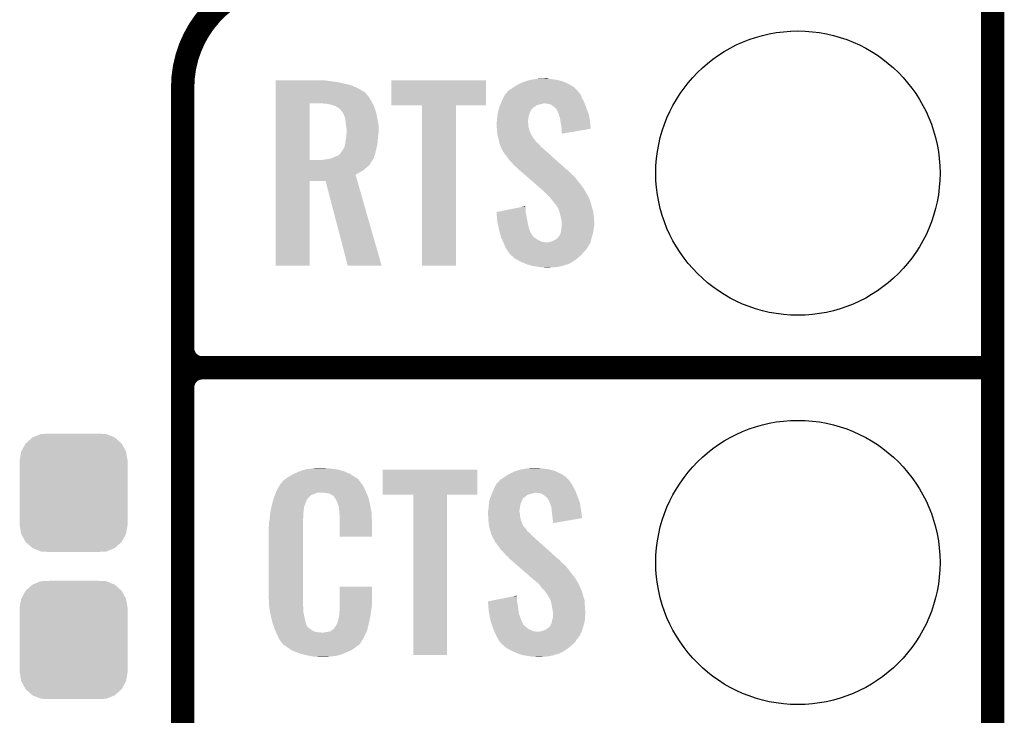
# Model space of a CAD drawing. Extents: x -1.3 to 24.2, y -3.9 to 53.4.
# Tile 25 of 45: x 17.8 to 24.2, y 14.2 to 18.8. Entities that reach past the tile are written whole.
import ezdxf

# ---------------------------------------------------------------- set-up
doc = ezdxf.new("R2010")
doc.units = 0
doc.layers.get('0').update_dxf_attribs({"linetype": 'CONTINUOUS'})
for name, color, linetype in [('LTE_IOT_24_CLICK_V101_GKO', 9, 'CONTINUOUS'), ('LTE_IOT_24_CLICK_V101_GTO', 11, 'CONTINUOUS'), ('LTE_IOT_24_CLICK_V101_GTS', 8, 'CONTINUOUS')]:
    doc.layers.add(name, color=color, linetype=linetype)

# ---------------------------------------------------------------- blocks, each defined once
blk = doc.blocks.new('CUSTOM_107')
for points in [[(-0.20803, 0.383392), (-0.154122, 0.38608), (0.212412, 0.383392), (0.154132, 0.38608)], [(-0.313432, 0.320688), (-0.312264, 0.321732), (0.313176, 0.320688), (0.312592, 0.321732)], [(-0.312264, 0.321732), (-0.26893, 0.360448), (0.312592, 0.321732), (0.268592, 0.360448)], [(-0.26893, 0.360448), (-0.267216, 0.361152), (0.268592, 0.360448), (0.26779, 0.361152)], [(-0.267216, 0.361152), (-0.213724, 0.383108), (0.26779, 0.361152), (0.21312, 0.383108)], [(-0.213724, 0.383108), (-0.20803, 0.383392), (0.21312, 0.383108), (0.212412, 0.383392)], [(-0.35179, 0.21082), (-0.342144, 0.268372), (0.35179, 0.21082), (0.34192, 0.268372)], [(-0.342144, 0.268372), (-0.341452, 0.269636), (0.34192, 0.268372), (0.341702, 0.269636)], [(-0.341452, 0.269636), (-0.313432, 0.320688), (0.341702, 0.269636), (0.313176, 0.320688)], [(-0.35179, 0.20955), (-0.35179, 0.21082), (0.35179, 0.20955), (0.35179, 0.21082)], [(-0.35179, -0.20955), (-0.35179, 0.20955), (0.35179, -0.20955), (0.35179, 0.20955)], [(-0.35179, -0.21082), (-0.35179, -0.20955), (0.35179, -0.21082), (0.35179, -0.20955)], [(-0.34192, -0.268358), (-0.35179, -0.21082), (0.342148, -0.268358), (0.35179, -0.21082)], [(-0.341702, -0.269636), (-0.34192, -0.268358), (0.341446, -0.269636), (0.342148, -0.268358)], [(-0.313184, -0.320676), (-0.341702, -0.269636), (0.31344, -0.320676), (0.341446, -0.269636)], [(-0.312594, -0.321732), (-0.313184, -0.320676), (0.312258, -0.321732), (0.31344, -0.320676)], [(-0.268602, -0.36044), (-0.312594, -0.321732), (0.26894, -0.36044), (0.312258, -0.321732)], [(-0.267792, -0.361154), (-0.268602, -0.36044), (0.2672, -0.361154), (0.26894, -0.36044)], [(-0.213136, -0.383104), (-0.267792, -0.361154), (0.213734, -0.383104), (0.2672, -0.361154)], [(-0.212414, -0.383394), (-0.213136, -0.383104), (0.207926, -0.383394), (0.213734, -0.383104)], [(-0.154122, -0.38608), (-0.212414, -0.383394), (0.154132, -0.38608), (0.207926, -0.383394)]]:
    blk.add_solid(points)
blk = doc.blocks.new('ROUND_108')
blk.add_circle((0, 0), 0.9271)

msp = doc.modelspace()

# ---------------------------------------------------------------- linework, layer by layer
at = {"layer": 'LTE_IOT_24_CLICK_V101_GKO', "const_width": 0.1524}
msp.add_lwpolyline([(24.13, -1.27), (24.13, 51.054)], dxfattribs=at)
at = {"layer": 'LTE_IOT_24_CLICK_V101_GTO', "const_width": 0.1524}
for points in [[(19.558, 19.05, 0.4142136), (18.8468, 18.3388)], [(18.8468, 16.637, 0.4142136), (18.9738, 16.51)], [(18.9738, 16.51, 0.4142136), (18.8468, 16.383)], [(18.9738, 16.51, 0.4142136), (18.8468, 16.383)]]:
    msp.add_lwpolyline(points, format="xyb", dxfattribs=at)
for points in [[(18.8468, -0.5588), (18.8468, 18.3388)], [(18.9738, 16.51), (24.13, 16.51)], [(18.9738, 16.51), (24.13, 16.51)], [(18.8468, 14.097), (18.8468, 16.383)]]:
    msp.add_lwpolyline(points, dxfattribs=at)
at = {"layer": 'LTE_IOT_24_CLICK_V101_GTO'}
for points in [[(19.453882, 18.38198), (19.453884, 18.38452), (19.79168, 18.38198), (19.776442, 18.38452)], [(19.453882, 18.37436), (19.453882, 18.38198), (19.852638, 18.37436), (19.79168, 18.38198)], [(19.453882, 18.354038), (19.453882, 18.37436), (19.944082, 18.354038), (19.852638, 18.37436)], [(20.20824, 18.221984), (20.208262, 18.384496), (20.825436, 18.221984), (20.82546, 18.384496)], [(20.208262, 18.384496), (20.208264, 18.38452), (20.82546, 18.384496), (20.208264, 18.38452)], [(21.036282, 18.35912), (21.069302, 18.374362), (21.36902, 18.35912), (21.33636, 18.374362)], [(21.069302, 18.374362), (21.077424, 18.3769), (21.33636, 18.374362), (21.33092, 18.3769)], [(21.077424, 18.3769), (21.10994, 18.38706), (21.33092, 18.3769), (21.295362, 18.38706)], [(21.10994, 18.38706), (21.142114, 18.39214), (21.295362, 18.38706), (21.2598, 18.39214)], [(21.142114, 18.39214), (21.158202, 18.39468), (21.2598, 18.39214), (21.234402, 18.39468)], [(21.158202, 18.39468), (21.209, 18.39722), (21.234402, 18.39468), (21.224242, 18.39722)], [(19.453882, 18.33372), (19.453882, 18.354038), (19.9898, 18.33372), (19.944082, 18.354038)], [(19.453882, 18.310858), (19.453882, 18.33372), (20.030438, 18.310858), (19.9898, 18.33372)], [(19.453882, 18.29816), (19.453882, 18.310858), (20.04314, 18.29816), (20.030438, 18.310858)], [(20.959026, 18.303242), (20.963676, 18.308316), (21.432522, 18.303242), (21.429982, 18.308316)], [(20.963676, 18.308316), (20.975324, 18.321022), (21.429982, 18.308316), (21.418336, 18.321022)], [(20.975324, 18.321022), (20.980398, 18.32356), (21.418336, 18.321022), (21.41601, 18.32356)], [(20.980398, 18.32356), (20.9931, 18.331178), (21.41601, 18.32356), (21.409028, 18.331178)], [(20.9931, 18.331178), (21.003764, 18.338798), (21.409028, 18.331178), (21.402042, 18.338798)], [(21.003764, 18.338798), (21.010878, 18.34388), (21.402042, 18.338798), (21.393786, 18.34388)], [(21.010878, 18.34388), (21.036282, 18.35912), (21.393786, 18.34388), (21.36902, 18.35912)], [(19.45388, 18.277838), (19.453882, 18.29816), (20.060922, 18.277838), (20.04314, 18.29816)], [(19.45388, 18.25244), (19.45388, 18.277838), (20.07616, 18.25244), (20.060922, 18.277838)], [(19.45388, 18.23466), (19.45388, 18.25244), (20.085734, 18.23466), (20.07616, 18.25244)], [(20.921978, 18.23466), (20.926332, 18.244818), (21.46917, 18.23466), (21.46554, 18.244818)], [(20.926332, 18.244818), (20.9296, 18.25244), (21.46554, 18.244818), (21.461384, 18.25244)], [(20.9296, 18.25244), (20.939082, 18.272758), (21.461384, 18.25244), (21.4503, 18.272758)], [(20.939082, 18.272758), (20.947382, 18.290538), (21.4503, 18.272758), (21.443632, 18.290538)], [(20.947382, 18.290538), (20.949708, 18.293076), (21.443632, 18.290538), (21.44268, 18.293076)], [(20.949708, 18.293076), (20.959026, 18.303242), (21.44268, 18.293076), (21.432522, 18.303242)], [(19.453872, 17.866382), (19.45388, 18.23466), (19.67484, 17.866382), (19.674862, 18.23466)], [(19.7866, 18.23212), (19.75612, 18.23466), (20.087102, 18.23212), (20.085734, 18.23466)], [(19.814542, 18.227038), (19.7866, 18.23212), (20.089838, 18.227038), (20.087102, 18.23212)], [(19.8374, 18.21942), (19.814542, 18.227038), (20.09394, 18.21942), (20.089838, 18.227038)], [(19.837404, 18.219418), (19.8374, 18.21942), (20.09394, 18.219418), (20.09394, 18.21942)], [(19.852638, 18.2118), (19.837404, 18.219418), (20.09648, 18.2118), (20.09394, 18.219418)], [(19.86534, 18.20418), (19.852638, 18.2118), (20.09902, 18.20418), (20.09648, 18.2118)], [(19.875502, 18.196554), (19.86534, 18.20418), (20.101562, 18.196554), (20.09902, 18.20418)], [(19.878042, 18.19148), (19.875502, 18.196554), (20.103254, 18.19148), (20.101562, 18.196554)], [(19.88058, 18.18894), (19.878042, 18.19148), (20.1041, 18.18894), (20.103254, 18.19148)], [(19.891468, 18.173698), (19.88058, 18.18894), (20.10918, 18.173698), (20.1041, 18.18894)], [(20.408876, 18.22196), (20.20824, 18.221984), (20.825436, 18.22196), (20.825436, 18.221984)], [(20.408878, 18.221936), (20.408876, 18.22196), (20.62988, 18.221936), (20.825436, 18.22196)], [(20.4089, 17.175504), (20.408878, 18.221936), (20.629856, 17.175504), (20.62988, 18.221936)], [(20.902636, 18.171158), (20.9042, 18.181322), (21.10994, 18.171158), (21.115022, 18.181322)], [(20.9042, 18.181322), (20.9071, 18.191478), (21.115022, 18.181322), (21.1201, 18.191478)], [(20.9071, 18.191478), (20.909278, 18.199096), (21.1201, 18.191478), (21.125182, 18.199096)], [(20.909278, 18.199096), (20.910002, 18.201634), (21.125182, 18.199096), (21.130244, 18.201634)], [(20.910002, 18.201634), (20.910728, 18.20417), (21.130244, 18.201634), (21.13026, 18.20417)], [(20.910728, 18.20417), (20.912908, 18.2118), (21.13026, 18.20417), (21.14042, 18.2118)], [(20.912908, 18.2118), (20.91436, 18.216882), (21.14042, 18.2118), (21.148042, 18.216882)], [(20.91436, 18.216882), (20.916534, 18.221958), (21.148042, 18.216882), (21.155656, 18.221958)], [(20.916534, 18.221958), (20.919802, 18.22958), (21.155656, 18.221958), (21.18106, 18.22958)], [(20.919802, 18.22958), (20.92089, 18.23212), (21.18106, 18.22958), (21.193758, 18.23212)], [(20.92089, 18.23212), (20.921978, 18.234658), (21.193758, 18.23212), (21.201378, 18.234658)], [(20.921978, 18.234658), (20.921978, 18.23466), (21.201378, 18.234658), (21.208998, 18.23466)], [(21.229318, 18.23212), (21.208998, 18.23466), (21.470076, 18.23212), (21.46917, 18.23466)], [(21.249638, 18.227042), (21.229318, 18.23212), (21.47189, 18.227042), (21.470076, 18.23212)], [(21.271866, 18.20926), (21.249638, 18.227042), (21.47824, 18.20926), (21.47189, 18.227042)], [(21.27504, 18.20672), (21.271866, 18.20926), (21.479256, 18.20672), (21.47824, 18.20926)], [(21.285194, 18.1991), (21.27504, 18.20672), (21.482304, 18.1991), (21.479256, 18.20672)], [(21.287738, 18.188946), (21.285194, 18.1991), (21.486366, 18.188946), (21.482304, 18.1991)], [(21.292814, 18.183866), (21.287738, 18.188946), (21.488398, 18.183866), (21.486366, 18.188946)], [(21.29282, 18.181324), (21.292814, 18.183866), (21.489414, 18.181324), (21.488398, 18.183866)], [(21.296632, 18.171158), (21.29282, 18.181324), (21.49348, 18.171158), (21.489414, 18.181324)], [(19.89328, 18.17116), (19.891468, 18.173698), (20.109688, 18.17116), (20.10918, 18.173698)], [(19.90344, 18.148298), (19.89328, 18.17116), (20.114262, 18.148298), (20.109688, 18.17116)], [(19.90852, 18.12544), (19.90344, 18.148298), (20.118832, 18.12544), (20.114262, 18.148298)], [(19.908838, 18.1229), (19.90852, 18.12544), (20.11934, 18.1229), (20.118832, 18.12544)], [(19.91106, 18.10512), (19.908838, 18.1229), (20.122574, 18.10512), (20.11934, 18.1229)], [(20.89404, 18.112742), (20.895944, 18.120358), (21.09978, 18.112742), (21.09978, 18.120358)], [(20.89404, 18.110198), (20.89404, 18.112742), (21.09978, 18.110198), (21.09978, 18.112742)], [(20.895944, 18.120358), (20.89658, 18.122902), (21.09978, 18.120358), (21.100096, 18.122902)], [(20.89658, 18.122902), (20.898356, 18.14068), (21.100096, 18.122902), (21.10232, 18.14068)], [(20.898356, 18.14068), (20.89912, 18.1483), (21.10232, 18.14068), (21.10359, 18.1483)], [(20.89912, 18.1483), (20.900292, 18.15592), (21.10359, 18.1483), (21.10486, 18.15592)], [(20.900292, 18.15592), (20.902636, 18.171158), (21.10486, 18.15592), (21.10994, 18.171158)], [(21.30044, 18.161), (21.296632, 18.171158), (21.49562, 18.161), (21.49348, 18.171158)], [(21.308058, 18.138142), (21.30044, 18.161), (21.500432, 18.138142), (21.49562, 18.161)], [(21.310466, 18.122898), (21.308058, 18.138142), (21.50364, 18.122898), (21.500432, 18.138142)], [(21.31568, 18.08988), (21.310466, 18.122898), (21.506772, 18.08988), (21.50364, 18.122898)], [(19.91219, 18.094958), (19.91106, 18.10512), (20.12442, 18.094958), (20.122574, 18.10512)], [(19.9136, 18.08226), (19.91219, 18.094958), (20.12442, 18.08226), (20.12442, 18.094958)], [(19.91614, 18.067018), (19.9136, 18.08226), (20.12442, 18.067018), (20.12442, 18.08226)], [(19.915776, 18.04416), (19.91614, 18.04924), (20.12442, 18.04416), (20.12442, 18.04924)], [(19.91614, 18.04924), (19.91614, 18.067018), (20.12442, 18.04924), (20.12442, 18.067018)], [(20.89404, 18.100038), (20.89404, 18.110198), (21.10232, 18.100038), (21.09978, 18.110198)], [(20.89513, 18.084798), (20.89404, 18.100038), (21.10232, 18.084798), (21.10232, 18.100038)], [(20.89658, 18.06448), (20.89513, 18.084798), (21.1074, 18.06448), (21.10232, 18.084798)], [(20.897362, 18.054318), (20.89658, 18.06448), (21.10994, 18.054318), (21.1074, 18.06448)], [(20.89912, 18.031462), (20.897362, 18.054318), (21.120492, 18.031462), (21.10994, 18.054318)], [(21.31822, 18.06956), (21.31568, 18.08988), (21.508698, 18.06956), (21.506772, 18.08988)], [(21.31822, 18.069556), (21.31822, 18.06956), (21.508698, 18.069556), (21.508698, 18.06956)], [(21.31822, 18.036568), (21.31822, 18.069556), (21.31822, 18.036568), (21.508698, 18.069556)], [(19.90626, 17.96542), (19.90852, 17.985742), (20.1168, 17.96542), (20.118492, 17.985742)], [(19.90852, 17.985742), (19.910366, 17.9959), (20.118492, 17.985742), (20.11934, 17.9959)], [(19.910366, 17.9959), (19.9136, 18.013678), (20.11934, 17.9959), (20.121116, 18.013678)], [(19.9136, 18.013678), (19.914144, 18.0213), (20.121116, 18.013678), (20.12188, 18.0213)], [(19.914144, 18.0213), (19.915776, 18.04416), (20.12188, 18.0213), (20.12442, 18.04416)], [(20.901892, 18.021302), (20.89912, 18.031462), (21.125182, 18.021302), (21.120492, 18.031462)], [(20.902586, 18.018756), (20.901892, 18.021302), (21.127722, 18.018756), (21.125182, 18.021302)], [(20.905356, 18.008602), (20.902586, 18.018756), (21.132802, 18.008602), (21.127722, 18.018756)], [(20.90674, 18.00352), (20.905356, 18.008602), (21.137882, 18.00352), (21.132802, 18.008602)], [(20.90787, 17.99844), (20.90674, 18.00352), (21.14296, 17.99844), (21.137882, 18.00352)], [(20.911256, 17.983198), (20.90787, 17.99844), (21.153122, 17.983198), (21.14296, 17.99844)], [(20.91182, 17.98066), (20.911256, 17.983198), (21.156296, 17.98066), (21.153122, 17.983198)], [(19.87804, 17.912076), (19.89328, 17.93494), (20.103902, 17.912076), (20.10918, 17.93494)], [(19.89328, 17.93494), (19.898358, 17.942558), (20.10918, 17.93494), (20.111084, 17.942558)], [(19.898358, 17.942558), (19.905978, 17.962876), (20.111084, 17.942558), (20.116164, 17.962876)], [(19.905978, 17.962876), (19.90626, 17.96542), (20.116164, 17.962876), (20.1168, 17.96542)], [(20.913726, 17.97304), (20.91182, 17.98066), (21.165822, 17.97304), (21.156296, 17.98066)], [(20.916898, 17.96034), (20.913726, 17.97304), (21.176706, 17.96034), (21.165822, 17.97304)], [(20.91995, 17.955258), (20.916898, 17.96034), (21.18106, 17.955258), (21.176706, 17.96034)], [(20.92452, 17.947642), (20.91995, 17.955258), (21.189948, 17.947642), (21.18106, 17.955258)], [(20.926426, 17.94002), (20.92452, 17.947642), (21.19884, 17.94002), (21.189948, 17.947642)], [(20.927058, 17.937486), (20.926426, 17.94002), (21.201662, 17.937486), (21.19884, 17.94002)], [(20.929598, 17.934938), (20.927058, 17.937486), (21.204498, 17.934938), (21.201662, 17.937486)], [(20.942298, 17.912082), (20.929598, 17.934938), (21.229942, 17.912082), (21.204498, 17.934938)], [(19.453872, 17.86636), (19.453872, 17.866382), (19.758658, 17.86636), (19.67484, 17.866382)], [(19.453872, 17.861282), (19.453872, 17.86636), (20.083778, 17.861282), (20.086318, 17.86636)], [(19.453872, 17.851118), (19.453872, 17.861282), (20.076158, 17.851118), (20.083778, 17.861282)], [(19.758658, 17.86636), (19.79419, 17.871436), (20.086318, 17.86636), (20.088858, 17.871436)], [(19.79419, 17.871436), (19.79422, 17.87144), (20.088858, 17.871436), (20.08886, 17.87144)], [(19.79422, 17.87144), (19.805656, 17.873982), (20.08886, 17.87144), (20.091396, 17.873982)], [(19.805656, 17.873982), (19.817078, 17.87652), (20.091396, 17.873982), (20.092318, 17.87652)], [(19.817078, 17.87652), (19.83994, 17.88668), (20.092318, 17.87652), (20.096014, 17.88668)], [(19.83994, 17.88668), (19.860258, 17.8943), (20.096014, 17.88668), (20.098786, 17.8943)], [(19.860258, 17.8943), (19.869148, 17.90192), (20.098786, 17.8943), (20.101558, 17.90192)], [(19.869148, 17.90192), (19.878034, 17.909534), (20.101558, 17.90192), (20.103314, 17.909534)], [(19.878034, 17.909534), (19.87804, 17.912076), (20.103314, 17.909534), (20.103902, 17.912076)], [(20.96008, 17.88922), (20.942298, 17.912082), (21.255392, 17.88922), (21.229942, 17.912082)], [(20.97786, 17.86382), (20.96008, 17.88922), (21.283668, 17.86382), (21.255392, 17.88922)], [(20.995642, 17.84604), (20.97786, 17.86382), (21.303462, 17.84604), (21.283668, 17.86382)], [(19.453872, 17.83334), (19.453872, 17.851118), (20.065998, 17.83334), (20.076158, 17.851118)], [(19.453872, 17.8181), (19.453872, 17.83334), (20.04822, 17.8181), (20.065998, 17.83334)], [(19.453872, 17.800318), (19.453872, 17.8181), (20.027898, 17.800318), (20.04822, 17.8181)], [(19.453872, 17.78508), (19.453872, 17.800318), (20.0025, 17.78508), (20.027898, 17.800318)], [(21.010878, 17.82826), (20.995642, 17.84604), (21.323254, 17.82826), (21.303462, 17.84604)], [(21.023578, 17.818102), (21.010878, 17.82826), (21.334562, 17.818102), (21.323254, 17.82826)], [(21.03628, 17.805398), (21.023578, 17.818102), (21.348704, 17.805398), (21.334562, 17.818102)], [(21.039212, 17.802858), (21.03628, 17.805398), (21.353778, 17.802858), (21.348704, 17.805398)], [(21.068518, 17.77746), (21.039212, 17.802858), (21.37918, 17.77746), (21.353778, 17.802858)], [(19.45386, 17.175504), (19.45387, 17.729176), (19.674816, 17.175504), (19.67484, 17.729176)], [(19.45387, 17.769824), (19.453872, 17.78508), (19.974564, 17.769824), (20.0025, 17.78508)], [(19.45387, 17.7292), (19.45387, 17.769824), (19.986194, 17.7292), (19.974564, 17.769824)], [(19.45387, 17.729176), (19.45387, 17.7292), (19.67484, 17.729176), (19.77896, 17.7292)], [(19.923756, 17.175498), (19.77896, 17.7292), (20.144706, 17.175498), (19.986194, 17.7292)], [(21.089036, 17.759678), (21.068518, 17.77746), (21.399502, 17.759678), (21.37918, 17.77746)], [(21.118342, 17.73428), (21.089036, 17.759678), (21.41982, 17.73428), (21.399502, 17.759678)], [(21.15058, 17.70634), (21.118342, 17.73428), (21.44268, 17.70634), (21.41982, 17.73428)], [(21.18282, 17.6784), (21.15058, 17.70634), (21.463002, 17.6784), (21.44268, 17.70634)], [(21.18868, 17.67332), (21.18282, 17.6784), (21.465966, 17.67332), (21.463002, 17.6784)], [(21.21154, 17.653), (21.18868, 17.67332), (21.477818, 17.653), (21.465966, 17.67332)], [(21.216622, 17.64792), (21.21154, 17.653), (21.48078, 17.64792), (21.477818, 17.653)], [(21.221704, 17.642838), (21.216622, 17.64792), (21.483322, 17.642838), (21.48078, 17.64792)], [(21.229324, 17.635218), (21.221704, 17.642838), (21.4884, 17.635218), (21.483322, 17.642838)], [(21.231862, 17.63268), (21.229324, 17.635218), (21.48967, 17.63268), (21.4884, 17.635218)], [(21.247418, 17.6149), (21.231862, 17.63268), (21.49856, 17.6149), (21.48967, 17.63268)], [(21.24964, 17.61236), (21.247418, 17.6149), (21.499514, 17.61236), (21.49856, 17.6149)], [(21.26234, 17.59712), (21.24964, 17.61236), (21.505228, 17.59712), (21.499514, 17.61236)], [(20.894062, 17.526004), (20.99435, 17.546318), (21.08454, 17.526004), (21.08454, 17.546318)], [(20.99435, 17.546318), (21.057048, 17.559018), (21.08454, 17.546318), (21.082, 17.559018)], [(21.057048, 17.559018), (21.082, 17.564072), (21.082, 17.559018), (21.082, 17.564072)], [(21.264032, 17.594582), (21.26234, 17.59712), (21.506178, 17.594582), (21.505228, 17.59712)], [(21.272498, 17.581882), (21.264032, 17.594582), (21.509644, 17.581882), (21.506178, 17.594582)], [(21.282656, 17.57426), (21.272498, 17.581882), (21.511722, 17.57426), (21.509644, 17.581882)], [(21.2852, 17.566644), (21.282656, 17.57426), (21.5138, 17.566644), (21.511722, 17.57426)], [(21.285204, 17.56664), (21.2852, 17.566644), (21.5138, 17.56664), (21.5138, 17.566644)], [(21.287738, 17.564098), (21.285204, 17.56664), (21.514584, 17.564098), (21.5138, 17.56664)], [(21.2979, 17.546322), (21.287738, 17.564098), (21.520052, 17.546322), (21.514584, 17.564098)], [(21.302134, 17.533618), (21.2979, 17.546322), (21.52396, 17.533618), (21.520052, 17.546322)], [(21.30552, 17.523458), (21.302134, 17.533618), (21.525316, 17.523458), (21.52396, 17.533618)], [(20.894266, 17.523458), (20.894062, 17.526004), (21.08454, 17.523458), (21.08454, 17.526004)], [(20.896288, 17.49806), (20.894266, 17.523458), (21.08962, 17.49806), (21.08454, 17.523458)], [(20.89912, 17.462502), (20.896288, 17.49806), (21.096086, 17.462502), (21.08962, 17.49806)], [(21.312506, 17.49552), (21.30552, 17.523458), (21.52904, 17.49552), (21.525316, 17.523458)], [(21.31568, 17.48282), (21.312506, 17.49552), (21.529834, 17.48282), (21.52904, 17.49552)], [(21.31822, 17.467582), (21.31568, 17.48282), (21.530788, 17.467582), (21.529834, 17.48282)], [(20.90374, 17.44218), (20.89912, 17.462502), (21.09978, 17.44218), (21.096086, 17.462502)], [(20.91009, 17.414238), (20.90374, 17.44218), (21.1074, 17.414238), (21.09978, 17.44218)], [(20.91182, 17.40662), (20.91009, 17.414238), (21.11045, 17.40662), (21.1074, 17.414238)], [(20.916498, 17.388842), (20.91182, 17.40662), (21.117564, 17.388842), (21.11045, 17.40662)], [(21.315256, 17.404082), (21.31822, 17.421862), (21.5265, 17.404082), (21.528722, 17.421862)], [(21.31822, 17.454882), (21.31822, 17.467582), (21.53158, 17.454882), (21.530788, 17.467582)], [(21.31822, 17.44218), (21.31822, 17.454882), (21.53158, 17.44218), (21.53158, 17.454882)], [(21.31822, 17.4244), (21.31822, 17.44218), (21.52904, 17.4244), (21.53158, 17.44218)], [(21.31822, 17.421862), (21.31822, 17.4244), (21.528722, 17.421862), (21.52904, 17.4244)], [(20.917168, 17.3863), (20.916498, 17.388842), (21.1201, 17.3863), (21.117564, 17.388842)], [(20.919172, 17.378678), (20.917168, 17.3863), (21.12518, 17.378678), (21.1201, 17.3863)], [(20.921846, 17.36852), (20.919172, 17.378678), (21.130264, 17.36852), (21.12518, 17.378678)], [(20.924518, 17.35836), (20.921846, 17.36852), (21.14296, 17.35836), (21.130264, 17.36852)], [(20.92926, 17.348202), (20.924518, 17.35836), (21.158198, 17.348202), (21.14296, 17.35836)], [(20.934002, 17.33804), (20.92926, 17.348202), (21.17598, 17.33804), (21.158198, 17.348202)], [(21.249642, 17.332962), (21.2725, 17.34312), (21.508084, 17.332962), (21.510624, 17.34312)], [(21.2725, 17.34312), (21.285202, 17.350742), (21.510624, 17.34312), (21.51253, 17.350742)], [(21.285202, 17.350742), (21.29028, 17.35582), (21.51253, 17.350742), (21.5138, 17.35582)], [(21.29028, 17.35582), (21.2979, 17.36344), (21.5138, 17.35582), (21.516084, 17.36344)], [(21.2979, 17.36344), (21.30298, 17.371062), (21.516084, 17.36344), (21.518372, 17.371062)], [(21.30298, 17.371062), (21.30806, 17.381222), (21.518372, 17.371062), (21.52142, 17.381222)], [(21.30806, 17.381222), (21.31314, 17.391382), (21.52142, 17.381222), (21.523676, 17.391382)], [(21.31314, 17.391382), (21.315256, 17.404082), (21.523676, 17.391382), (21.5265, 17.404082)], [(20.93756, 17.33042), (20.934002, 17.33804), (21.196302, 17.33042), (21.17598, 17.33804)], [(20.938744, 17.32788), (20.93756, 17.33042), (21.221698, 17.32788), (21.196302, 17.33042)], [(20.939932, 17.325338), (20.938744, 17.32788), (21.50618, 17.325338), (21.506814, 17.32788)], [(20.9423, 17.32026), (20.939932, 17.325338), (21.503132, 17.32026), (21.50618, 17.325338)], [(20.950768, 17.299938), (20.9423, 17.32026), (21.490938, 17.299938), (21.503132, 17.32026)], [(20.951826, 17.2974), (20.950768, 17.299938), (21.4884, 17.2974), (21.490938, 17.299938)], [(20.955, 17.289782), (20.951826, 17.2974), (21.48332, 17.289782), (21.4884, 17.2974)], [(20.955, 17.289778), (20.955, 17.289782), (21.483316, 17.289778), (21.48332, 17.289782)], [(20.963468, 17.277078), (20.955, 17.289778), (21.475698, 17.277078), (21.483316, 17.289778)], [(20.97024, 17.26692), (20.963468, 17.277078), (21.46554, 17.26692), (21.475698, 17.277078)], [(21.226782, 17.32788), (21.23694, 17.33042), (21.506814, 17.32788), (21.50745, 17.33042)], [(21.23694, 17.33042), (21.249642, 17.332962), (21.50745, 17.33042), (21.508084, 17.332962)], [(20.972146, 17.26438), (20.97024, 17.26692), (21.463, 17.26438), (21.46554, 17.26692)], [(20.977858, 17.256758), (20.972146, 17.26438), (21.456466, 17.256758), (21.463, 17.26438)], [(20.980398, 17.251684), (20.977858, 17.256758), (21.452118, 17.251684), (21.456466, 17.256758)], [(20.986332, 17.246598), (20.980398, 17.251684), (21.44776, 17.246598), (21.452118, 17.251684)], [(21.00411, 17.23136), (20.986332, 17.246598), (21.42998, 17.23136), (21.44776, 17.246598)], [(21.015962, 17.2212), (21.00411, 17.23136), (21.418368, 17.2212), (21.42998, 17.23136)], [(21.030254, 17.213578), (21.015962, 17.2212), (21.409658, 17.213578), (21.418368, 17.2212)], [(21.05406, 17.20088), (21.030254, 17.213578), (21.388494, 17.20088), (21.409658, 17.213578)], [(19.674816, 17.17548), (19.45386, 17.175504), (19.674816, 17.17548), (19.674816, 17.175504)], [(20.14471, 17.17548), (19.923756, 17.175498), (20.14471, 17.17548), (20.144706, 17.175498)], [(20.629856, 17.17548), (20.4089, 17.175504), (20.629856, 17.17548), (20.629856, 17.175504)], [(21.060234, 17.198338), (21.05406, 17.20088), (21.384258, 17.198338), (21.388494, 17.20088)], [(21.066398, 17.1958), (21.060234, 17.198338), (21.381716, 17.1958), (21.384258, 17.198338)], [(21.072566, 17.19326), (21.066398, 17.1958), (21.3741, 17.19326), (21.381716, 17.1958)], [(21.091076, 17.185638), (21.072566, 17.19326), (21.358858, 17.185638), (21.3741, 17.19326)], [(21.097238, 17.1831), (21.091076, 17.185638), (21.349972, 17.1831), (21.358858, 17.185638)], [(21.106764, 17.18056), (21.097238, 17.1831), (21.34108, 17.18056), (21.349972, 17.1831)], [(21.135338, 17.17294), (21.106764, 17.18056), (21.31822, 17.17294), (21.34108, 17.18056)], [(21.1709, 17.16786), (21.135338, 17.17294), (21.290282, 17.16786), (21.31822, 17.17294)], [(21.18868, 17.16532), (21.1709, 17.16786), (21.2598, 17.16532), (21.290282, 17.16786)], [(21.211538, 17.16278), (21.201378, 17.16532), (21.226782, 17.16278), (21.2598, 17.16532)], [(19.534414, 15.79626), (19.550382, 15.80642), (19.97202, 15.79626), (19.956216, 15.80642)], [(19.550382, 15.80642), (19.575776, 15.819118), (19.956216, 15.80642), (19.93646, 15.819118)], [(19.575776, 15.819118), (19.58594, 15.8242), (19.93646, 15.819118), (19.92412, 15.8242)], [(19.58594, 15.8242), (19.6088, 15.83436), (19.92412, 15.8242), (19.899446, 15.83436)], [(19.6088, 15.83436), (19.616414, 15.836898), (19.899446, 15.83436), (19.893282, 15.836898)], [(19.616414, 15.836898), (19.63166, 15.84198), (19.893282, 15.836898), (19.872958, 15.84198)], [(19.63166, 15.84198), (19.648594, 15.84706), (19.872958, 15.84198), (19.85264, 15.84706)], [(19.648594, 15.84706), (19.657062, 15.8496), (19.85264, 15.84706), (19.83232, 15.8496)], [(19.657062, 15.8496), (19.68754, 15.85214), (19.83232, 15.8496), (19.812, 15.85214)], [(19.68754, 15.85214), (19.70278, 15.85468), (19.812, 15.85214), (19.796762, 15.85468)], [(19.70278, 15.85468), (19.718022, 15.85722), (19.781522, 15.85468), (19.771362, 15.85722)], [(20.15236, 15.681984), (20.152382, 15.844496), (20.769556, 15.681984), (20.76958, 15.844496)], [(20.152382, 15.844496), (20.152384, 15.84452), (20.76958, 15.844496), (20.152384, 15.84452)], [(20.947884, 15.798798), (20.954998, 15.80388), (21.346162, 15.798798), (21.337906, 15.80388)], [(20.954998, 15.80388), (20.980402, 15.81912), (21.337906, 15.80388), (21.31314, 15.81912)], [(20.980402, 15.81912), (21.013422, 15.834362), (21.31314, 15.81912), (21.28048, 15.834362)], [(21.013422, 15.834362), (21.021544, 15.8369), (21.28048, 15.834362), (21.27504, 15.8369)], [(21.021544, 15.8369), (21.05406, 15.84706), (21.27504, 15.8369), (21.239482, 15.84706)], [(21.05406, 15.84706), (21.08454, 15.85214), (21.239482, 15.84706), (21.20392, 15.85214)], [(21.08454, 15.85214), (21.099782, 15.85468), (21.20392, 15.85214), (21.178518, 15.85468)], [(21.099782, 15.85468), (21.15312, 15.85722), (21.178518, 15.85468), (21.165822, 15.85722)], [(19.470444, 15.72768), (19.483894, 15.750538), (20.03044, 15.72768), (20.017742, 15.750538)], [(19.483894, 15.750538), (19.486886, 15.755622), (20.017742, 15.750538), (20.012662, 15.755622)], [(19.486886, 15.755622), (19.49196, 15.758166), (20.012662, 15.755622), (20.010118, 15.758166)], [(19.49196, 15.758166), (19.493482, 15.760702), (20.010118, 15.758166), (20.007582, 15.760702)], [(19.493482, 15.760702), (19.49653, 15.765778), (20.007582, 15.760702), (20.00504, 15.765778)], [(19.49653, 15.765778), (19.499584, 15.770862), (20.00504, 15.765778), (20.00141, 15.770862)], [(19.499584, 15.770862), (19.515906, 15.783558), (20.00141, 15.770862), (19.992342, 15.783558)], [(19.515906, 15.783558), (19.52244, 15.78864), (19.992342, 15.783558), (19.984212, 15.78864)], [(19.52244, 15.78864), (19.534414, 15.79626), (19.984212, 15.78864), (19.97202, 15.79626)], [(20.883204, 15.73276), (20.891502, 15.750538), (21.39442, 15.73276), (21.385532, 15.750538)], [(20.891502, 15.750538), (20.89383, 15.753078), (21.385532, 15.750538), (21.38426, 15.753078)], [(20.89383, 15.753078), (20.903146, 15.763242), (21.38426, 15.753078), (21.376642, 15.763242)], [(20.903146, 15.763242), (20.907796, 15.768316), (21.376642, 15.763242), (21.374102, 15.768316)], [(20.907796, 15.768316), (20.919444, 15.781022), (21.374102, 15.768316), (21.362456, 15.781022)], [(20.919444, 15.781022), (20.924518, 15.78356), (21.362456, 15.781022), (21.36013, 15.78356)], [(20.924518, 15.78356), (20.93722, 15.791178), (21.36013, 15.78356), (21.353148, 15.791178)], [(20.93722, 15.791178), (20.947884, 15.798798), (21.353148, 15.791178), (21.346162, 15.798798)], [(19.441162, 15.661642), (19.44827, 15.679416), (19.667224, 15.661642), (19.685002, 15.679416)], [(19.44827, 15.679416), (19.454366, 15.694658), (19.685002, 15.679416), (19.723096, 15.694658)], [(19.454366, 15.69466), (19.456398, 15.69974), (20.045318, 15.69466), (20.04314, 15.69974)], [(19.454366, 15.694658), (19.454366, 15.69466), (19.723096, 15.694658), (19.773898, 15.69466)], [(19.456398, 15.69974), (19.46148, 15.712442), (20.04314, 15.69974), (20.037368, 15.712442)], [(19.46148, 15.712442), (19.470444, 15.72768), (20.037368, 15.712442), (20.03044, 15.72768)], [(19.80438, 15.68958), (19.773898, 15.69466), (20.047496, 15.68958), (20.045318, 15.69466)], [(19.811998, 15.684502), (19.80438, 15.68958), (20.049672, 15.684502), (20.047496, 15.68958)], [(19.827236, 15.676882), (19.811998, 15.684502), (20.052936, 15.676882), (20.049672, 15.684502)], [(19.832318, 15.671802), (19.827236, 15.676882), (20.055114, 15.671802), (20.052936, 15.676882)], [(19.837764, 15.664178), (19.832318, 15.671802), (20.05838, 15.664178), (20.055114, 15.671802)], [(20.350456, 15.68196), (20.15236, 15.681984), (20.769556, 15.68196), (20.769556, 15.681984)], [(20.350458, 15.681936), (20.350456, 15.68196), (20.57146, 15.681936), (20.769556, 15.68196)], [(20.35048, 14.635504), (20.350458, 15.681936), (20.571436, 14.635504), (20.57146, 15.681936)], [(20.853036, 15.661638), (20.85848, 15.676878), (21.071838, 15.661638), (21.090888, 15.676878)], [(20.85848, 15.676878), (20.860656, 15.681958), (21.090888, 15.676878), (21.097238, 15.681958)], [(20.860656, 15.681958), (20.863922, 15.68958), (21.097238, 15.681958), (21.12518, 15.68958)], [(20.863922, 15.68958), (20.8661, 15.69466), (21.12518, 15.68958), (21.145498, 15.69466)], [(20.8661, 15.69466), (20.870452, 15.704818), (21.41329, 15.69466), (21.40966, 15.704818)], [(20.870452, 15.704818), (20.87372, 15.71244), (21.40966, 15.704818), (21.405504, 15.71244)], [(20.87372, 15.71244), (20.883204, 15.73276), (21.405504, 15.71244), (21.39442, 15.73276)], [(21.173438, 15.69212), (21.153118, 15.69466), (21.414196, 15.69212), (21.41329, 15.69466)], [(21.191222, 15.687042), (21.173438, 15.69212), (21.41601, 15.687042), (21.414196, 15.69212)], [(21.20646, 15.67688), (21.191222, 15.687042), (21.41964, 15.67688), (21.41601, 15.687042)], [(21.215986, 15.66926), (21.20646, 15.67688), (21.42236, 15.66926), (21.41964, 15.67688)], [(19.42632, 15.603216), (19.42846, 15.61338), (19.63928, 15.603216), (19.642974, 15.61338)], [(19.42846, 15.61338), (19.433138, 15.63116), (19.642974, 15.61338), (19.64944, 15.63116)], [(19.433138, 15.63116), (19.439154, 15.654016), (19.64944, 15.63116), (19.659598, 15.654016)], [(19.439154, 15.654016), (19.441162, 15.661642), (19.659598, 15.654016), (19.667224, 15.661642)], [(19.845018, 15.654022), (19.837764, 15.664178), (20.06077, 15.654022), (20.05838, 15.664178)], [(19.85518, 15.63116), (19.845018, 15.654022), (20.06615, 15.63116), (20.06077, 15.654022)], [(19.859244, 15.621), (19.85518, 15.63116), (20.06854, 15.621), (20.06615, 15.63116)], [(19.86026, 15.61846), (19.859244, 15.621), (20.069024, 15.61846), (20.06854, 15.621)], [(19.862798, 15.613384), (19.86026, 15.61846), (20.069992, 15.613384), (20.069024, 15.61846)], [(19.8628, 15.610842), (19.862798, 15.613384), (20.070476, 15.610842), (20.069992, 15.613384)], [(19.86534, 15.598138), (19.8628, 15.610842), (20.072896, 15.598138), (20.070476, 15.610842)], [(20.842476, 15.60068), (20.84324, 15.6083), (21.04644, 15.60068), (21.04771, 15.6083)], [(20.84324, 15.6083), (20.843826, 15.61592), (21.04771, 15.6083), (21.04898, 15.61592)], [(20.843826, 15.61592), (20.844998, 15.631158), (21.04898, 15.61592), (21.05406, 15.631158)], [(20.844998, 15.631158), (20.845782, 15.641322), (21.05406, 15.631158), (21.05914, 15.641322)], [(20.845782, 15.641322), (20.849408, 15.65148), (21.05914, 15.641322), (21.06422, 15.65148)], [(20.849408, 15.65148), (20.852128, 15.659092), (21.06422, 15.65148), (21.066762, 15.659092)], [(20.852128, 15.659092), (20.853036, 15.661638), (21.066762, 15.659092), (21.071838, 15.661638)], [(21.219158, 15.666722), (21.215986, 15.66926), (21.423376, 15.666722), (21.42236, 15.66926)], [(21.226778, 15.659098), (21.219158, 15.666722), (21.426426, 15.659098), (21.423376, 15.666722)], [(21.231858, 15.648944), (21.226778, 15.659098), (21.430486, 15.648944), (21.426426, 15.659098)], [(21.236934, 15.643866), (21.231858, 15.648944), (21.432518, 15.643866), (21.430486, 15.648944)], [(21.23694, 15.641324), (21.236934, 15.643866), (21.433534, 15.641324), (21.432518, 15.643866)], [(21.240752, 15.631158), (21.23694, 15.641324), (21.4376, 15.631158), (21.433534, 15.641324)], [(21.24456, 15.621), (21.240752, 15.631158), (21.439204, 15.621), (21.4376, 15.631158)], [(21.252178, 15.598142), (21.24456, 15.621), (21.442814, 15.598142), (21.439204, 15.621)], [(19.413502, 15.521938), (19.41576, 15.54226), (19.63166, 15.521938), (19.6342, 15.54226)], [(19.41576, 15.54226), (19.418016, 15.562578), (19.6342, 15.54226), (19.6342, 15.562578)], [(19.418016, 15.562578), (19.4183, 15.565118), (19.6342, 15.562578), (19.634708, 15.565118)], [(19.4183, 15.565118), (19.420438, 15.575278), (19.634708, 15.565118), (19.63674, 15.575278)], [(19.420438, 15.575278), (19.423112, 15.587978), (19.63674, 15.575278), (19.63674, 15.587978)], [(19.423112, 15.587978), (19.42525, 15.598138), (19.63674, 15.587978), (19.63928, 15.598138)], [(19.42525, 15.598138), (19.42632, 15.603216), (19.63928, 15.598138), (19.63928, 15.603216)], [(19.86788, 15.58036), (19.86534, 15.598138), (20.076282, 15.58036), (20.072896, 15.598138)], [(19.868858, 15.567658), (19.86788, 15.58036), (20.0787, 15.567658), (20.076282, 15.58036)], [(19.87042, 15.54734), (19.868858, 15.567658), (20.079584, 15.54734), (20.0787, 15.567658)], [(19.87042, 15.50924), (19.87042, 15.54734), (20.08124, 15.50924), (20.079584, 15.54734)], [(20.83816, 15.572742), (20.840064, 15.580358), (21.0439, 15.572742), (21.0439, 15.580358)], [(20.83816, 15.570198), (20.83816, 15.572742), (21.0439, 15.570198), (21.0439, 15.572742)], [(20.83816, 15.560038), (20.83816, 15.570198), (21.04644, 15.560038), (21.0439, 15.570198)], [(20.83925, 15.544798), (20.83816, 15.560038), (21.04644, 15.544798), (21.04644, 15.560038)], [(20.8407, 15.52448), (20.83925, 15.544798), (21.051522, 15.52448), (21.04644, 15.544798)], [(20.840064, 15.580358), (20.8407, 15.582902), (21.0439, 15.580358), (21.044216, 15.582902)], [(20.8407, 15.582902), (20.842476, 15.60068), (21.044216, 15.582902), (21.04644, 15.60068)], [(21.253784, 15.5829), (21.252178, 15.598142), (21.44522, 15.5829), (21.442814, 15.598142)], [(21.25726, 15.54988), (21.253784, 15.5829), (21.449924, 15.54988), (21.44522, 15.5829)], [(21.2598, 15.52956), (21.25726, 15.54988), (21.452818, 15.52956), (21.449924, 15.54988)], [(19.40814, 15.471142), (19.41068, 15.483842), (19.63166, 15.471142), (19.63166, 15.483842)], [(19.41068, 15.50162), (19.41322, 15.5194), (19.63166, 15.50162), (19.63166, 15.5194)], [(19.41068, 15.483842), (19.41068, 15.50162), (19.63166, 15.483842), (19.63166, 15.50162)], [(19.41322, 15.5194), (19.413502, 15.521938), (19.63166, 15.5194), (19.63166, 15.521938)], [(19.87042, 15.407664), (19.87042, 15.50924), (20.081216, 15.407664), (20.08124, 15.50924)], [(20.841482, 15.514318), (20.8407, 15.52448), (21.054062, 15.514318), (21.051522, 15.52448)], [(20.84324, 15.49146), (20.841482, 15.514318), (21.062856, 15.49146), (21.054062, 15.514318)], [(20.845088, 15.481302), (20.84324, 15.49146), (21.066764, 15.481302), (21.062856, 15.49146)], [(20.84555, 15.478756), (20.845088, 15.481302), (21.069302, 15.478756), (21.066764, 15.481302)], [(20.846474, 15.473682), (20.84555, 15.478756), (21.071842, 15.473682), (21.069302, 15.478756)], [(21.259802, 15.529556), (21.2598, 15.52956), (21.452818, 15.529556), (21.452818, 15.52956)], [(21.26234, 15.51178), (21.259802, 15.529556), (21.350176, 15.51178), (21.452818, 15.529556)], [(21.26234, 15.496568), (21.26234, 15.51178), (21.26234, 15.496568), (21.350176, 15.51178)], [(19.40814, 15.02156), (19.40814, 15.471142), (19.63166, 15.02156), (19.63166, 15.471142)], [(20.84832, 15.46352), (20.846474, 15.473682), (21.082002, 15.46352), (21.071842, 15.473682)], [(20.850016, 15.458436), (20.84832, 15.46352), (21.087082, 15.458436), (21.082002, 15.46352)], [(20.855094, 15.443202), (20.850016, 15.458436), (21.094704, 15.443202), (21.087082, 15.458436)], [(20.85594, 15.440658), (20.855094, 15.443202), (21.098518, 15.440658), (21.094704, 15.443202)], [(20.857846, 15.433038), (20.85594, 15.440658), (21.109942, 15.433038), (21.098518, 15.440658)], [(20.861018, 15.42034), (20.857846, 15.433038), (21.120826, 15.42034), (21.109942, 15.433038)], [(20.86407, 15.415258), (20.861018, 15.42034), (21.12518, 15.415258), (21.120826, 15.42034)], [(20.86864, 15.407642), (20.86407, 15.415258), (21.134068, 15.407642), (21.12518, 15.415258)], [(20.081216, 15.40764), (19.87042, 15.407664), (20.081216, 15.40764), (20.081216, 15.407664)], [(20.870546, 15.40002), (20.86864, 15.407642), (21.14296, 15.40002), (21.134068, 15.407642)], [(20.871178, 15.397486), (20.870546, 15.40002), (21.145782, 15.397486), (21.14296, 15.40002)], [(20.873718, 15.394938), (20.871178, 15.397486), (21.148618, 15.394938), (21.145782, 15.397486)], [(20.886418, 15.372082), (20.873718, 15.394938), (21.174062, 15.372082), (21.148618, 15.394938)], [(20.9042, 15.34922), (20.886418, 15.372082), (21.199512, 15.34922), (21.174062, 15.372082)], [(20.92198, 15.32382), (20.9042, 15.34922), (21.227788, 15.32382), (21.199512, 15.34922)], [(20.939762, 15.30604), (20.92198, 15.32382), (21.247582, 15.30604), (21.227788, 15.32382)], [(20.954998, 15.28826), (20.939762, 15.30604), (21.267374, 15.28826), (21.247582, 15.30604)], [(20.967698, 15.278102), (20.954998, 15.28826), (21.278682, 15.278102), (21.267374, 15.28826)], [(20.97532, 15.267942), (20.967698, 15.278102), (21.289992, 15.267942), (21.278682, 15.278102)], [(20.97786, 15.265398), (20.97532, 15.267942), (21.292824, 15.265398), (21.289992, 15.267942)], [(20.980792, 15.262858), (20.97786, 15.265398), (21.297898, 15.262858), (21.292824, 15.265398)], [(20.992512, 15.2527), (20.980792, 15.262858), (21.30806, 15.2527), (21.297898, 15.262858)], [(21.0101, 15.237458), (20.992512, 15.2527), (21.320762, 15.237458), (21.30806, 15.2527)], [(21.030616, 15.219678), (21.0101, 15.237458), (21.343622, 15.219678), (21.320762, 15.237458)], [(21.059922, 15.19428), (21.030616, 15.219678), (21.36394, 15.19428), (21.343622, 15.219678)], [(21.09216, 15.16634), (21.059922, 15.19428), (21.38426, 15.16634), (21.36394, 15.19428)], [(21.124402, 15.138398), (21.09216, 15.16634), (21.407122, 15.138398), (21.38426, 15.16634)], [(21.13026, 15.13332), (21.124402, 15.138398), (21.410086, 15.13332), (21.407122, 15.138398)], [(21.155658, 15.113002), (21.13026, 15.13332), (21.421936, 15.113002), (21.410086, 15.13332)], [(21.16074, 15.10792), (21.155658, 15.113002), (21.4249, 15.10792), (21.421936, 15.113002)], [(21.165822, 15.102838), (21.16074, 15.10792), (21.427442, 15.102838), (21.4249, 15.10792)], [(21.173438, 15.095222), (21.165822, 15.102838), (21.43252, 15.095222), (21.427442, 15.102838)], [(21.175978, 15.09268), (21.173438, 15.095222), (21.433474, 15.09268), (21.43252, 15.095222)], [(21.189318, 15.0749), (21.175978, 15.09268), (21.44014, 15.0749), (21.433474, 15.09268)], [(19.870424, 14.958058), (19.870442, 15.082496), (20.08124, 14.958058), (20.08124, 15.082496)], [(19.870442, 15.082496), (19.870444, 15.08252), (20.08124, 15.082496), (19.870444, 15.08252)], [(21.19122, 15.072362), (21.189318, 15.0749), (21.44141, 15.072362), (21.44014, 15.0749)], [(21.206458, 15.057122), (21.19122, 15.072362), (21.44903, 15.057122), (21.44141, 15.072362)], [(21.208156, 15.054578), (21.206458, 15.057122), (21.450302, 15.054578), (21.44903, 15.057122)], [(21.21662, 15.04188), (21.208156, 15.054578), (21.453766, 15.04188), (21.450302, 15.054578)], [(21.224236, 15.03426), (21.21662, 15.04188), (21.455844, 15.03426), (21.453766, 15.04188)], [(21.22678, 15.026644), (21.224236, 15.03426), (21.45792, 15.026644), (21.455844, 15.03426)], [(19.410492, 14.95806), (19.40814, 15.02156), (19.63166, 14.95806), (19.63166, 15.02156)], [(20.838182, 14.986004), (20.92593, 15.003778), (21.02866, 14.986004), (21.02866, 15.003778)], [(20.838386, 14.983458), (20.838182, 14.986004), (21.02866, 14.983458), (21.02866, 14.986004)], [(20.840408, 14.95806), (20.838386, 14.983458), (21.03374, 14.95806), (21.02866, 14.983458)], [(20.92593, 15.003778), (21.001168, 15.019018), (21.02866, 15.003778), (21.02612, 15.019018)], [(21.001168, 15.019018), (21.02612, 15.024072), (21.02612, 15.019018), (21.02612, 15.024072)], [(21.226784, 15.02664), (21.22678, 15.026644), (21.45792, 15.02664), (21.45792, 15.026644)], [(21.229318, 15.024102), (21.226784, 15.02664), (21.458702, 15.024102), (21.45792, 15.02664)], [(21.242018, 15.003782), (21.229318, 15.024102), (21.464954, 15.003782), (21.458702, 15.024102)], [(21.24583, 14.993618), (21.242018, 15.003782), (21.46808, 14.993618), (21.464954, 15.003782)], [(21.249638, 14.983462), (21.24583, 14.993618), (21.468758, 14.983462), (21.46808, 14.993618)], [(21.25488, 14.95552), (21.249638, 14.983462), (21.47062, 14.95552), (21.468758, 14.983462)], [(19.41068, 14.952982), (19.410492, 14.95806), (19.632386, 14.952982), (19.63166, 14.95806)], [(19.41289, 14.940278), (19.41068, 14.952982), (19.6342, 14.940278), (19.632386, 14.952982)], [(19.416866, 14.917418), (19.41289, 14.940278), (19.6342, 14.917418), (19.6342, 14.940278)], [(19.42084, 14.89456), (19.416866, 14.917418), (19.639014, 14.89456), (19.6342, 14.917418)], [(19.86788, 14.9098), (19.869784, 14.92504), (20.074126, 14.9098), (20.07616, 14.92504)], [(19.86788, 14.897102), (19.86788, 14.9098), (20.072434, 14.897102), (20.074126, 14.9098)], [(19.869784, 14.92504), (19.87042, 14.930122), (20.07616, 14.92504), (20.076886, 14.930122)], [(19.87042, 14.94282), (19.870424, 14.958058), (20.0787, 14.94282), (20.08124, 14.958058)], [(19.87042, 14.930122), (19.87042, 14.94282), (20.076886, 14.930122), (20.0787, 14.94282)], [(20.842634, 14.93012), (20.840408, 14.95806), (21.03628, 14.93012), (21.03374, 14.95806)], [(20.84324, 14.922498), (20.842634, 14.93012), (21.037668, 14.922498), (21.03628, 14.93012)], [(20.846936, 14.90218), (20.84324, 14.922498), (21.041362, 14.90218), (21.037668, 14.922498)], [(20.852016, 14.87424), (20.846936, 14.90218), (21.05152, 14.87424), (21.041362, 14.90218)], [(21.25726, 14.94282), (21.25488, 14.95552), (21.471414, 14.94282), (21.47062, 14.95552)], [(21.261918, 14.914882), (21.25726, 14.94282), (21.47316, 14.914882), (21.471414, 14.94282)], [(21.26234, 14.912342), (21.261918, 14.914882), (21.47316, 14.912342), (21.47316, 14.914882)], [(21.26234, 14.90218), (21.26234, 14.912342), (21.47316, 14.90218), (21.47316, 14.912342)], [(21.26234, 14.884398), (21.26234, 14.90218), (21.47062, 14.884398), (21.47316, 14.90218)], [(19.427192, 14.86916), (19.42084, 14.89456), (19.64436, 14.86916), (19.639014, 14.89456)], [(19.432908, 14.846298), (19.427192, 14.86916), (19.649442, 14.846298), (19.64436, 14.86916)], [(19.433542, 14.84376), (19.432908, 14.846298), (19.650396, 14.84376), (19.649442, 14.846298)], [(19.439816, 14.825982), (19.433542, 14.84376), (19.657064, 14.825982), (19.650396, 14.84376)], [(19.842482, 14.8209), (19.85518, 14.84376), (20.055838, 14.8209), (20.06092, 14.84376)], [(19.85518, 14.84376), (19.855182, 14.843762), (20.06092, 14.84376), (20.06092, 14.843762)], [(19.855182, 14.843762), (19.8628, 14.869162), (20.06092, 14.843762), (20.066896, 14.869162)], [(19.8628, 14.869162), (19.862802, 14.871704), (20.066896, 14.869162), (20.067494, 14.871704)], [(19.862802, 14.871704), (19.86534, 14.876784), (20.067494, 14.871704), (20.068688, 14.876784)], [(19.86534, 14.884402), (19.865848, 14.886942), (20.070482, 14.884402), (20.07108, 14.886942)], [(19.86534, 14.876784), (19.86534, 14.884402), (20.068688, 14.876784), (20.070482, 14.884402)], [(19.865848, 14.886942), (19.86788, 14.897102), (20.07108, 14.886942), (20.072434, 14.897102)], [(20.8534, 14.86662), (20.852016, 14.87424), (21.05457, 14.86662), (21.05152, 14.87424)], [(20.859014, 14.848842), (20.8534, 14.86662), (21.061684, 14.848842), (21.05457, 14.86662)], [(20.859818, 14.846296), (20.859014, 14.848842), (21.06422, 14.846296), (21.061684, 14.848842)], [(20.862224, 14.838678), (20.859818, 14.846296), (21.066762, 14.838678), (21.06422, 14.846296)], [(20.865432, 14.828518), (20.862224, 14.838678), (21.074382, 14.828518), (21.066762, 14.838678)], [(21.2471, 14.831062), (21.252182, 14.841222), (21.462492, 14.831062), (21.46554, 14.841222)], [(21.252182, 14.841222), (21.25472, 14.85138), (21.46554, 14.841222), (21.467796, 14.85138)], [(21.25472, 14.85138), (21.256836, 14.864078), (21.467796, 14.85138), (21.47062, 14.864078)], [(21.256836, 14.864078), (21.257262, 14.866622), (21.47062, 14.864078), (21.47062, 14.866622)], [(21.257262, 14.866622), (21.26234, 14.881864), (21.47062, 14.866622), (21.47062, 14.881864)], [(21.26234, 14.881864), (21.26234, 14.884398), (21.47062, 14.881864), (21.47062, 14.884398)], [(19.440716, 14.823436), (19.439816, 14.825982), (19.659602, 14.823436), (19.657064, 14.825982)], [(19.442506, 14.818362), (19.440716, 14.823436), (19.662144, 14.818362), (19.659602, 14.823436)], [(19.4443, 14.81328), (19.442506, 14.818362), (19.66976, 14.81328), (19.662144, 14.818362)], [(19.446988, 14.80566), (19.4443, 14.81328), (19.67992, 14.80566), (19.66976, 14.81328)], [(19.44878, 14.80058), (19.446988, 14.80566), (19.686272, 14.80058), (19.67992, 14.80566)], [(19.451126, 14.7955), (19.44878, 14.80058), (19.692622, 14.7955), (19.686272, 14.80058)], [(19.454642, 14.78788), (19.451126, 14.7955), (19.710404, 14.78788), (19.692622, 14.7955)], [(19.455814, 14.78534), (19.454642, 14.78788), (19.73072, 14.78534), (19.710404, 14.78788)], [(19.456988, 14.7828), (19.455814, 14.78534), (19.753582, 14.7828), (19.73072, 14.78534)], [(19.46402, 14.76756), (19.456988, 14.7828), (20.036416, 14.76756), (20.043586, 14.7828)], [(19.763742, 14.7828), (19.773902, 14.78534), (20.043586, 14.7828), (20.044782, 14.78534)], [(19.781522, 14.78534), (19.809464, 14.790422), (20.044782, 14.78534), (20.047174, 14.790422)], [(19.809464, 14.790422), (19.819618, 14.798038), (20.047174, 14.790422), (20.050758, 14.798038)], [(19.819618, 14.798038), (19.829782, 14.80566), (20.050758, 14.798038), (20.052452, 14.80566)], [(19.829782, 14.80566), (19.832326, 14.805676), (20.052452, 14.80566), (20.052454, 14.805676)], [(19.832326, 14.805676), (19.834862, 14.810738), (20.052454, 14.805676), (20.05358, 14.810738)], [(19.834862, 14.810738), (19.842482, 14.8209), (20.05358, 14.810738), (20.055838, 14.8209)], [(20.86864, 14.818358), (20.865432, 14.828518), (21.087082, 14.818358), (21.074382, 14.828518)], [(20.872706, 14.808198), (20.86864, 14.818358), (21.099782, 14.808198), (21.087082, 14.818358)], [(20.876768, 14.79804), (20.872706, 14.808198), (21.1201, 14.79804), (21.099782, 14.808198)], [(20.879816, 14.79042), (20.876768, 14.79804), (21.140422, 14.79042), (21.1201, 14.79804)], [(20.880832, 14.78788), (20.879816, 14.79042), (21.163282, 14.78788), (21.140422, 14.79042)], [(20.881848, 14.78534), (20.880832, 14.78788), (21.44776, 14.78534), (21.448606, 14.78788)], [(20.88388, 14.78026), (20.881848, 14.78534), (21.445218, 14.78026), (21.44776, 14.78534)], [(20.89404, 14.759942), (20.88388, 14.78026), (21.435058, 14.759942), (21.445218, 14.78026)], [(21.170902, 14.78788), (21.191222, 14.792962), (21.448606, 14.78788), (21.4503, 14.792962)], [(21.191222, 14.792962), (21.216622, 14.803122), (21.4503, 14.792962), (21.453686, 14.803122)], [(21.216622, 14.803122), (21.23355, 14.81582), (21.453686, 14.803122), (21.45792, 14.81582)], [(21.23355, 14.81582), (21.23694, 14.818362), (21.45792, 14.81582), (21.458682, 14.818362)], [(21.23694, 14.818362), (21.24202, 14.82344), (21.458682, 14.818362), (21.460204, 14.82344)], [(21.24202, 14.82344), (21.2471, 14.831062), (21.460204, 14.82344), (21.462492, 14.831062)], [(19.469664, 14.75486), (19.46402, 14.76756), (20.03044, 14.75486), (20.036416, 14.76756)], [(19.47418, 14.744698), (19.469664, 14.75486), (20.024342, 14.744698), (20.03044, 14.75486)], [(19.48434, 14.72946), (19.47418, 14.744698), (20.0152, 14.72946), (20.024342, 14.744698)], [(19.486874, 14.726926), (19.48434, 14.72946), (20.013678, 14.726926), (20.0152, 14.72946)], [(19.48688, 14.724384), (19.486874, 14.726926), (20.012154, 14.724384), (20.013678, 14.726926)], [(19.493414, 14.71676), (19.48688, 14.724384), (20.00758, 14.71676), (20.012154, 14.724384)], [(19.497764, 14.711682), (19.493414, 14.71676), (20.005038, 14.711682), (20.00758, 14.71676)], [(19.502118, 14.7066), (19.497764, 14.711682), (19.999956, 14.7066), (20.005038, 14.711682)], [(20.89531, 14.7574), (20.89404, 14.759942), (21.43252, 14.7574), (21.435058, 14.759942)], [(20.89912, 14.74978), (20.89531, 14.7574), (21.42744, 14.74978), (21.43252, 14.7574)], [(20.906176, 14.73708), (20.89912, 14.74978), (21.41728, 14.73708), (21.42744, 14.74978)], [(20.911818, 14.726922), (20.906176, 14.73708), (21.410506, 14.726922), (21.41728, 14.73708)], [(20.9169, 14.721838), (20.911818, 14.726922), (21.407118, 14.721838), (21.410506, 14.726922)], [(20.921978, 14.716758), (20.9169, 14.721838), (21.402038, 14.716758), (21.407118, 14.721838)], [(20.924518, 14.711684), (20.921978, 14.716758), (21.396964, 14.711684), (21.402038, 14.716758)], [(20.93045, 14.7066), (20.924518, 14.711684), (21.39188, 14.7066), (21.396964, 14.711684)], [(19.508892, 14.70152), (19.502118, 14.7066), (19.994878, 14.70152), (19.999956, 14.7066)], [(19.52244, 14.69136), (19.508892, 14.70152), (19.981332, 14.69136), (19.994878, 14.70152)], [(19.530062, 14.68628), (19.52244, 14.69136), (19.97456, 14.68628), (19.981332, 14.69136)], [(19.556732, 14.6685), (19.530062, 14.68628), (19.949162, 14.6685), (19.97456, 14.68628)], [(19.560538, 14.665962), (19.556732, 14.6685), (19.943238, 14.665962), (19.949162, 14.6685)], [(19.5932, 14.65326), (19.560538, 14.665962), (19.9136, 14.65326), (19.943238, 14.665962)], [(19.60626, 14.64818), (19.5932, 14.65326), (19.901262, 14.64818), (19.9136, 14.65326)], [(19.65198, 14.63548), (19.60626, 14.64818), (19.870418, 14.63548), (19.901262, 14.64818)], [(20.94823, 14.69136), (20.93045, 14.7066), (21.374102, 14.69136), (21.39188, 14.7066)], [(20.960082, 14.6812), (20.94823, 14.69136), (21.361038, 14.6812), (21.374102, 14.69136)], [(20.97437, 14.67358), (20.960082, 14.6812), (21.35124, 14.67358), (21.361038, 14.6812)], [(20.99818, 14.66088), (20.97437, 14.67358), (21.33219, 14.66088), (21.35124, 14.67358)], [(21.00399, 14.658338), (20.99818, 14.66088), (21.328378, 14.658338), (21.33219, 14.66088)], [(21.009796, 14.655798), (21.00399, 14.658338), (21.325834, 14.655798), (21.328378, 14.658338)], [(21.015598, 14.65326), (21.009796, 14.655798), (21.315678, 14.65326), (21.325834, 14.655798)], [(21.033018, 14.645638), (21.015598, 14.65326), (21.30298, 14.645638), (21.315678, 14.65326)], [(21.038818, 14.6431), (21.033018, 14.645638), (21.292824, 14.6431), (21.30298, 14.645638)], [(21.04898, 14.64056), (21.038818, 14.6431), (21.282662, 14.64056), (21.292824, 14.6431)], [(19.677382, 14.6304), (19.65198, 14.63548), (19.84502, 14.6304), (19.870418, 14.63548)], [(19.690082, 14.62786), (19.677382, 14.6304), (19.81708, 14.62786), (19.84502, 14.6304)], [(19.70786, 14.62532), (19.690082, 14.62786), (19.801838, 14.62532), (19.81708, 14.62786)], [(19.735798, 14.62278), (19.723098, 14.62532), (19.786598, 14.62278), (19.801838, 14.62532)], [(20.571436, 14.63548), (20.35048, 14.635504), (20.571436, 14.63548), (20.571436, 14.635504)], [(21.07946, 14.63294), (21.04898, 14.64056), (21.259798, 14.63294), (21.282662, 14.64056)], [(21.11502, 14.62786), (21.07946, 14.63294), (21.2344, 14.62786), (21.259798, 14.63294)], [(21.130258, 14.62532), (21.11502, 14.62786), (21.20392, 14.62532), (21.2344, 14.62786)], [(21.155658, 14.62278), (21.145498, 14.62532), (21.170902, 14.62278), (21.20392, 14.62532)]]:
    msp.add_solid(points, dxfattribs=at)

# ---------------------------------------------------------------- block references
at = {"layer": 'LTE_IOT_24_CLICK_V101_GTS'}
for name, p in [('ROUND_108', (22.86, 17.78)), ('ROUND_108', (22.86, 15.24)), ('CUSTOM_107', (18.1356, 15.69466)), ('CUSTOM_107', (18.1356, 14.73454))]:
    msp.add_blockref(name, p, dxfattribs=at)

doc.saveas('drawing.dxf')
